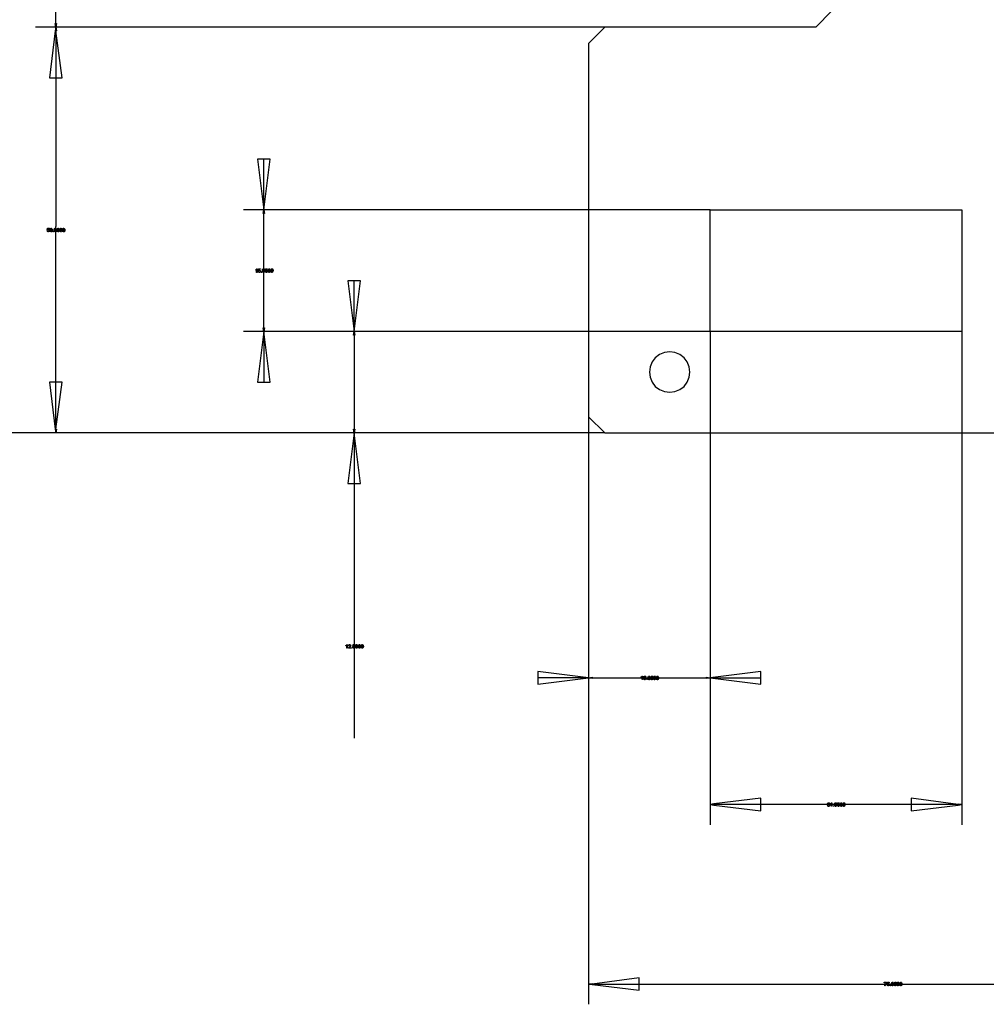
# Model space of a CAD drawing. Extents: x -1077 to 53, y -1488 to -1083.
# Tile 7 of 45: x -1004 to -957, y -1327 to -1278. Entities that reach past the tile are written whole.
import ezdxf

# ---------------------------------------------------------------- set-up
doc = ezdxf.new("R2010")
doc.units = 0
doc.layers.add('Layer0', color=7, linetype='Continuous', true_color=0xffffff)
doc.layers.add('MTEXT', color=7, linetype='Continuous', true_color=0xffffff)

msp = doc.modelspace()

# ---------------------------------------------------------------- linework, layer by layer
at = {"layer": 'Layer0'}
for p, q in [((-1002.685, -1278.467), (-1002.685, -1274.827)), ((-964.427, -1277.847), (-965.227, -1278.647)), ((-1002.715, -1278.467), (-1002.685, -1278.467)), ((-1002.685, -1278.647), (-1002.715, -1278.467)), ((-1002.685, -1278.647), (-1002.685, -1278.467)), ((-1002.655, -1278.467), (-1002.685, -1278.647)), ((-1002.685, -1278.467), (-1002.655, -1278.467)), ((-1002.865, -1278.647), (-1003.685, -1278.647)), ((-1002.715, -1278.827), (-1002.995, -1281.147)), ((-1002.685, -1278.647), (-1002.865, -1278.647)), ((-1002.685, -1278.647), (-1002.715, -1278.827)), ((-1002.685, -1278.827), (-1002.715, -1278.827)), ((-1002.685, -1278.827), (-1002.685, -1278.647)), ((-1002.685, -1278.647), (-1002.655, -1278.827)), ((-975.69, -1278.647), (-1002.685, -1278.647)), ((-1002.685, -1278.827), (-1002.685, -1281.147)), ((-1002.375, -1281.147), (-1002.685, -1278.827)), ((-1002.655, -1278.827), (-1002.685, -1278.827)), ((-975.627, -1278.647), (-976.427, -1279.447)), ((-975.627, -1278.647), (-975.69, -1278.647)), ((-965.227, -1278.647), (-975.627, -1278.647)), ((-976.427, -1279.447), (-976.427, -1287.647)), ((-1002.995, -1281.147), (-1002.685, -1281.147)), ((-1002.685, -1281.147), (-1002.375, -1281.147)), ((-1002.685, -1281.147), (-1002.685, -1288.467)), ((-992.427, -1285.147), (-992.737, -1285.147)), ((-992.737, -1285.147), (-992.427, -1287.647)), ((-992.427, -1287.647), (-992.117, -1285.147)), ((-992.427, -1287.647), (-992.427, -1285.147)), ((-992.117, -1285.147), (-992.427, -1285.147)), ((-992.607, -1287.647), (-993.427, -1287.647)), ((-992.427, -1287.647), (-992.607, -1287.647)), ((-992.457, -1287.827), (-992.427, -1287.647)), ((-992.427, -1287.827), (-992.427, -1287.647)), ((-992.427, -1287.647), (-992.397, -1287.827)), ((-976.427, -1287.647), (-992.427, -1287.647)), ((-970.49, -1287.647), (-976.427, -1287.647)), ((-976.427, -1287.647), (-976.427, -1293.647)), ((-970.427, -1287.647), (-970.49, -1287.647)), ((-970.427, -1293.647), (-970.427, -1287.647)), ((-970.427, -1287.647), (-958.027, -1287.647)), ((-958.027, -1287.647), (-958.027, -1293.647)), ((-992.427, -1287.827), (-992.457, -1287.827)), ((-992.427, -1290.467), (-992.427, -1287.827)), ((-992.397, -1287.827), (-992.427, -1287.827)), ((-1002.685, -1288.827), (-1002.685, -1288.467)), ((-1002.685, -1296.147), (-1002.685, -1288.827)), ((-992.427, -1290.827), (-992.427, -1290.467)), ((-992.427, -1293.467), (-992.427, -1290.827)), ((-987.98, -1291.147), (-988.29, -1291.147)), ((-988.29, -1291.147), (-987.98, -1293.647)), ((-987.98, -1293.647), (-987.98, -1291.147)), ((-987.98, -1293.647), (-987.67, -1291.147)), ((-987.67, -1291.147), (-987.98, -1291.147)), ((-992.457, -1293.467), (-992.427, -1293.467)), ((-992.427, -1293.647), (-992.457, -1293.467)), ((-992.427, -1293.647), (-992.427, -1293.467)), ((-992.397, -1293.467), (-992.427, -1293.647)), ((-992.427, -1293.467), (-992.397, -1293.467)), ((-992.607, -1293.647), (-993.427, -1293.647)), ((-992.427, -1293.647), (-992.737, -1296.147)), ((-992.427, -1293.647), (-992.607, -1293.647)), ((-992.427, -1293.647), (-992.427, -1296.147)), ((-992.117, -1296.147), (-992.427, -1293.647)), ((-988.98, -1293.647), (-992.427, -1293.647)), ((-988.16, -1293.647), (-988.98, -1293.647)), ((-987.98, -1293.647), (-988.16, -1293.647)), ((-988.01, -1293.827), (-987.98, -1293.647)), ((-987.98, -1293.827), (-988.01, -1293.827)), ((-987.98, -1293.647), (-987.98, -1293.827)), ((-987.98, -1293.647), (-987.95, -1293.827)), ((-976.427, -1293.647), (-987.98, -1293.647)), ((-987.98, -1293.827), (-987.98, -1298.467)), ((-987.95, -1293.827), (-987.98, -1293.827)), ((-970.49, -1293.647), (-976.427, -1293.647)), ((-976.427, -1293.647), (-976.427, -1297.847)), ((-970.427, -1293.647), (-970.49, -1293.647)), ((-970.427, -1293.647), (-970.427, -1293.71)), ((-958.027, -1293.647), (-970.427, -1293.647)), ((-970.427, -1293.71), (-970.427, -1298.647)), ((-958.027, -1293.647), (-958.027, -1293.71)), ((-958.027, -1293.71), (-958.027, -1298.647)), ((-973.135, -1294.94), (-973.293, -1295.147)), ((-972.927, -1294.781), (-973.135, -1294.94)), ((-972.686, -1294.681), (-972.927, -1294.781)), ((-972.427, -1294.647), (-972.686, -1294.681)), ((-972.169, -1294.681), (-972.427, -1294.647)), ((-971.927, -1294.781), (-972.169, -1294.681)), ((-971.72, -1294.94), (-971.927, -1294.781)), ((-971.561, -1295.147), (-971.72, -1294.94)), ((-973.393, -1295.388), (-973.427, -1295.647)), ((-973.293, -1295.147), (-973.393, -1295.388)), ((-971.462, -1295.388), (-971.561, -1295.147)), ((-971.427, -1295.647), (-971.462, -1295.388)), ((-973.427, -1295.647), (-973.393, -1295.906)), ((-973.393, -1295.906), (-973.293, -1296.147)), ((-971.561, -1296.147), (-971.462, -1295.906)), ((-971.462, -1295.906), (-971.427, -1295.647)), ((-1002.995, -1296.147), (-1002.715, -1298.467)), ((-1002.685, -1296.147), (-1002.995, -1296.147)), ((-1002.685, -1298.467), (-1002.375, -1296.147)), ((-1002.685, -1298.467), (-1002.685, -1296.147)), ((-1002.375, -1296.147), (-1002.685, -1296.147)), ((-992.737, -1296.147), (-992.427, -1296.147)), ((-992.427, -1296.147), (-992.117, -1296.147)), ((-973.293, -1296.147), (-973.135, -1296.354)), ((-973.135, -1296.354), (-972.927, -1296.513)), ((-971.927, -1296.513), (-971.72, -1296.354)), ((-971.72, -1296.354), (-971.561, -1296.147)), ((-972.927, -1296.513), (-972.686, -1296.613)), ((-972.686, -1296.613), (-972.427, -1296.647)), ((-972.427, -1296.647), (-972.169, -1296.613)), ((-972.169, -1296.613), (-971.927, -1296.513)), ((-976.427, -1297.847), (-976.427, -1297.91)), ((-976.427, -1297.847), (-975.627, -1298.647)), ((-976.427, -1297.91), (-976.427, -1298.647)), ((-1003.685, -1298.647), (-1008.427, -1298.647)), ((-1002.865, -1298.647), (-1003.685, -1298.647)), ((-1002.685, -1298.647), (-1002.865, -1298.647)), ((-1002.715, -1298.467), (-1002.685, -1298.467)), ((-1002.715, -1298.467), (-1002.685, -1298.647)), ((-1002.685, -1298.647), (-1002.685, -1298.467)), ((-1002.655, -1298.467), (-1002.685, -1298.647)), ((-1002.685, -1298.467), (-1002.655, -1298.467)), ((-988.98, -1298.647), (-1002.685, -1298.647)), ((-988.16, -1298.647), (-988.98, -1298.647)), ((-987.98, -1298.647), (-988.29, -1301.147)), ((-987.98, -1298.647), (-988.16, -1298.647)), ((-988.01, -1298.467), (-987.98, -1298.467)), ((-987.98, -1298.647), (-988.01, -1298.467)), ((-987.98, -1298.467), (-987.98, -1298.647)), ((-987.95, -1298.467), (-987.98, -1298.647)), ((-987.98, -1298.467), (-987.95, -1298.467)), ((-987.98, -1298.647), (-987.98, -1301.147)), ((-987.67, -1301.147), (-987.98, -1298.647)), ((-976.427, -1298.647), (-987.98, -1298.647)), ((-975.69, -1298.647), (-976.427, -1298.647)), ((-976.427, -1298.647), (-976.427, -1310.724)), ((-975.627, -1298.647), (-975.69, -1298.647)), ((-975.627, -1298.647), (-970.427, -1298.647)), ((-970.427, -1298.647), (-970.427, -1310.724)), ((-970.427, -1298.647), (-958.027, -1298.647)), ((-958.027, -1298.647), (-958.027, -1316.967)), ((-958.027, -1298.647), (-946.427, -1298.647)), ((-988.29, -1301.147), (-987.98, -1301.147)), ((-987.98, -1301.147), (-987.67, -1301.147)), ((-987.98, -1301.147), (-987.98, -1313.699)), ((-976.427, -1310.724), (-978.927, -1310.414)), ((-978.927, -1310.414), (-978.927, -1310.724)), ((-967.927, -1310.414), (-970.427, -1310.724)), ((-967.927, -1310.724), (-967.927, -1310.414)), ((-976.427, -1310.724), (-978.927, -1310.724)), ((-978.927, -1310.724), (-978.927, -1311.034)), ((-978.927, -1311.034), (-976.427, -1310.724)), ((-976.427, -1310.724), (-976.247, -1310.694)), ((-976.427, -1310.724), (-976.247, -1310.724)), ((-976.247, -1310.754), (-976.427, -1310.724)), ((-976.427, -1310.724), (-976.427, -1310.904)), ((-976.427, -1310.904), (-976.427, -1311.724)), ((-976.247, -1310.694), (-976.247, -1310.724)), ((-976.247, -1310.724), (-976.247, -1310.754)), ((-976.247, -1310.724), (-974.036, -1310.724)), ((-974.036, -1310.724), (-972.819, -1310.724)), ((-972.819, -1310.724), (-970.607, -1310.724)), ((-970.607, -1310.694), (-970.427, -1310.724)), ((-970.607, -1310.724), (-970.607, -1310.694)), ((-970.607, -1310.754), (-970.607, -1310.724)), ((-970.607, -1310.724), (-970.427, -1310.724)), ((-970.427, -1310.724), (-970.607, -1310.754)), ((-970.427, -1310.724), (-967.927, -1311.034)), ((-970.427, -1310.724), (-967.927, -1310.724)), ((-970.427, -1310.724), (-970.427, -1310.904)), ((-970.427, -1310.904), (-970.427, -1311.724)), ((-967.927, -1311.034), (-967.927, -1310.724)), ((-976.427, -1311.724), (-976.427, -1325.815)), ((-970.427, -1311.724), (-970.427, -1316.967)), ((-967.927, -1316.657), (-970.247, -1316.937)), ((-967.927, -1316.967), (-967.927, -1316.657)), ((-958.207, -1316.967), (-960.527, -1316.657)), ((-960.527, -1316.657), (-960.527, -1316.967)), ((-970.247, -1316.937), (-970.427, -1316.967)), ((-970.427, -1316.967), (-970.247, -1316.997)), ((-970.247, -1316.967), (-970.427, -1316.967)), ((-970.427, -1316.967), (-970.427, -1317.147)), ((-970.427, -1317.147), (-970.427, -1317.967)), ((-970.247, -1316.937), (-970.247, -1316.967)), ((-967.927, -1316.967), (-970.247, -1316.967)), ((-970.247, -1316.967), (-970.247, -1316.997)), ((-970.247, -1316.997), (-967.927, -1317.277)), ((-967.927, -1317.277), (-967.927, -1316.967)), ((-964.849, -1316.967), (-967.927, -1316.967)), ((-963.606, -1316.967), (-964.849, -1316.967)), ((-960.527, -1316.967), (-963.606, -1316.967)), ((-958.207, -1316.967), (-960.527, -1316.967)), ((-960.527, -1316.967), (-960.527, -1317.277)), ((-960.527, -1317.277), (-958.207, -1316.997)), ((-958.207, -1316.937), (-958.027, -1316.967)), ((-958.207, -1316.967), (-958.207, -1316.937)), ((-958.027, -1316.967), (-958.207, -1316.967)), ((-958.207, -1316.997), (-958.207, -1316.967)), ((-958.207, -1316.997), (-958.027, -1316.967)), ((-958.027, -1316.967), (-958.027, -1317.147)), ((-958.027, -1317.147), (-958.027, -1317.967)), ((-973.927, -1325.505), (-976.247, -1325.815)), ((-973.927, -1325.815), (-973.927, -1325.505)), ((-976.427, -1325.815), (-976.247, -1325.785)), ((-976.427, -1325.815), (-976.247, -1325.845)), ((-976.247, -1325.815), (-976.427, -1325.815)), ((-976.427, -1325.815), (-976.427, -1325.995)), ((-976.427, -1325.995), (-976.427, -1326.815)), ((-976.247, -1325.785), (-976.247, -1325.815)), ((-976.247, -1325.815), (-973.927, -1325.815)), ((-976.247, -1325.815), (-976.247, -1325.845)), ((-976.247, -1325.845), (-973.927, -1326.125)), ((-973.927, -1326.125), (-973.927, -1325.815)), ((-973.927, -1325.815), (-962.049, -1325.815)), ((-962.049, -1325.815), (-960.806, -1325.815)), ((-960.806, -1325.815), (-948.927, -1325.815))]:
    msp.add_line(p, q, dxfattribs=at)
at = {"layer": 'MTEXT'}
for p, q in [((-1003.107, -1288.651), (-1003.089, -1288.56)), ((-1003.086, -1288.654), (-1003.107, -1288.651)), ((-1003.089, -1288.56), (-1003.001, -1288.56)), ((-1003.073, -1288.641), (-1003.086, -1288.654)), ((-1003.072, -1288.581), (-1003.082, -1288.628)), ((-1003.082, -1288.628), (-1003.048, -1288.617)), ((-1003.054, -1288.636), (-1003.073, -1288.641)), ((-1003.001, -1288.581), (-1003.072, -1288.581)), ((-1003.027, -1288.647), (-1003.054, -1288.636)), ((-1003.048, -1288.617), (-1003.009, -1288.633)), ((-1003.016, -1288.677), (-1003.027, -1288.647)), ((-1003.027, -1288.708), (-1003.016, -1288.677)), ((-1003.009, -1288.633), (-1002.993, -1288.675)), ((-1002.993, -1288.675), (-1003.007, -1288.716)), ((-1003.001, -1288.56), (-1003.001, -1288.581)), ((-1002.973, -1288.647), (-1002.966, -1288.597)), ((-1002.955, -1288.719), (-1002.973, -1288.647)), ((-1002.966, -1288.597), (-1002.947, -1288.567)), ((-1002.939, -1288.588), (-1002.951, -1288.647)), ((-1002.951, -1288.647), (-1002.94, -1288.705)), ((-1002.947, -1288.567), (-1002.915, -1288.557)), ((-1002.915, -1288.575), (-1002.939, -1288.588)), ((-1002.915, -1288.557), (-1002.89, -1288.563)), ((-1002.89, -1288.589), (-1002.915, -1288.575)), ((-1002.89, -1288.563), (-1002.872, -1288.579)), ((-1002.88, -1288.647), (-1002.89, -1288.589)), ((-1002.89, -1288.705), (-1002.88, -1288.647)), ((-1002.872, -1288.579), (-1002.861, -1288.606)), ((-1002.857, -1288.647), (-1002.864, -1288.698)), ((-1002.861, -1288.606), (-1002.857, -1288.647)), ((-1002.767, -1288.647), (-1002.76, -1288.597)), ((-1002.749, -1288.719), (-1002.767, -1288.647)), ((-1002.76, -1288.597), (-1002.741, -1288.567)), ((-1002.733, -1288.588), (-1002.744, -1288.647)), ((-1002.744, -1288.647), (-1002.734, -1288.705)), ((-1002.741, -1288.567), (-1002.709, -1288.557)), ((-1002.709, -1288.575), (-1002.733, -1288.588)), ((-1002.709, -1288.557), (-1002.684, -1288.563)), ((-1002.684, -1288.589), (-1002.709, -1288.575)), ((-1002.684, -1288.563), (-1002.666, -1288.579)), ((-1002.674, -1288.647), (-1002.684, -1288.589)), ((-1002.684, -1288.705), (-1002.674, -1288.647)), ((-1002.666, -1288.579), (-1002.655, -1288.606)), ((-1002.651, -1288.647), (-1002.658, -1288.698)), ((-1002.655, -1288.606), (-1002.651, -1288.647)), ((-1002.629, -1288.647), (-1002.623, -1288.597)), ((-1002.612, -1288.719), (-1002.629, -1288.647)), ((-1002.623, -1288.597), (-1002.604, -1288.567)), ((-1002.596, -1288.588), (-1002.607, -1288.647)), ((-1002.607, -1288.647), (-1002.597, -1288.705)), ((-1002.604, -1288.567), (-1002.571, -1288.557)), ((-1002.572, -1288.575), (-1002.596, -1288.588)), ((-1002.546, -1288.589), (-1002.572, -1288.575)), ((-1002.571, -1288.557), (-1002.546, -1288.563)), ((-1002.546, -1288.563), (-1002.529, -1288.579)), ((-1002.536, -1288.647), (-1002.546, -1288.589)), ((-1002.546, -1288.705), (-1002.536, -1288.647)), ((-1002.529, -1288.579), (-1002.518, -1288.606)), ((-1002.514, -1288.647), (-1002.52, -1288.698)), ((-1002.518, -1288.606), (-1002.514, -1288.647)), ((-1002.492, -1288.647), (-1002.485, -1288.597)), ((-1002.474, -1288.719), (-1002.492, -1288.647)), ((-1002.485, -1288.597), (-1002.466, -1288.567)), ((-1002.458, -1288.588), (-1002.469, -1288.647)), ((-1002.469, -1288.647), (-1002.459, -1288.705)), ((-1002.466, -1288.567), (-1002.434, -1288.557)), ((-1002.434, -1288.575), (-1002.458, -1288.588)), ((-1002.434, -1288.557), (-1002.409, -1288.563)), ((-1002.409, -1288.589), (-1002.434, -1288.575)), ((-1002.409, -1288.563), (-1002.391, -1288.579)), ((-1002.399, -1288.647), (-1002.409, -1288.589)), ((-1002.409, -1288.705), (-1002.399, -1288.647)), ((-1002.391, -1288.579), (-1002.38, -1288.606)), ((-1002.376, -1288.647), (-1002.383, -1288.698)), ((-1002.38, -1288.606), (-1002.376, -1288.647)), ((-1002.354, -1288.647), (-1002.348, -1288.597)), ((-1002.337, -1288.719), (-1002.354, -1288.647)), ((-1002.348, -1288.597), (-1002.329, -1288.567)), ((-1002.321, -1288.588), (-1002.332, -1288.647)), ((-1002.332, -1288.647), (-1002.322, -1288.705)), ((-1002.329, -1288.567), (-1002.296, -1288.557)), ((-1002.297, -1288.575), (-1002.321, -1288.588)), ((-1002.271, -1288.589), (-1002.297, -1288.575)), ((-1002.296, -1288.557), (-1002.271, -1288.563)), ((-1002.271, -1288.563), (-1002.254, -1288.579)), ((-1002.261, -1288.647), (-1002.271, -1288.589)), ((-1002.271, -1288.705), (-1002.261, -1288.647)), ((-1002.254, -1288.579), (-1002.243, -1288.606)), ((-1002.239, -1288.647), (-1002.245, -1288.698)), ((-1002.243, -1288.606), (-1002.239, -1288.647)), ((-1003.11, -1288.688), (-1003.088, -1288.686)), ((-1003.093, -1288.724), (-1003.11, -1288.688)), ((-1003.054, -1288.738), (-1003.093, -1288.724)), ((-1003.088, -1288.686), (-1003.076, -1288.711)), ((-1003.076, -1288.711), (-1003.054, -1288.72)), ((-1003.054, -1288.72), (-1003.027, -1288.708)), ((-1003.007, -1288.716), (-1003.054, -1288.738)), ((-1002.915, -1288.738), (-1002.955, -1288.719)), ((-1002.94, -1288.705), (-1002.915, -1288.72)), ((-1002.915, -1288.72), (-1002.89, -1288.705)), ((-1002.883, -1288.727), (-1002.915, -1288.738)), ((-1002.864, -1288.698), (-1002.883, -1288.727)), ((-1002.823, -1288.735), (-1002.823, -1288.71)), ((-1002.823, -1288.71), (-1002.798, -1288.71)), ((-1002.798, -1288.735), (-1002.823, -1288.735)), ((-1002.798, -1288.71), (-1002.798, -1288.735)), ((-1002.709, -1288.738), (-1002.749, -1288.719)), ((-1002.734, -1288.705), (-1002.709, -1288.72)), ((-1002.709, -1288.72), (-1002.684, -1288.705)), ((-1002.677, -1288.727), (-1002.709, -1288.738)), ((-1002.658, -1288.698), (-1002.677, -1288.727)), ((-1002.571, -1288.738), (-1002.612, -1288.719)), ((-1002.597, -1288.705), (-1002.571, -1288.72)), ((-1002.571, -1288.72), (-1002.546, -1288.705)), ((-1002.539, -1288.727), (-1002.571, -1288.738)), ((-1002.52, -1288.698), (-1002.539, -1288.727)), ((-1002.434, -1288.738), (-1002.474, -1288.719)), ((-1002.459, -1288.705), (-1002.434, -1288.72)), ((-1002.434, -1288.72), (-1002.409, -1288.705)), ((-1002.402, -1288.727), (-1002.434, -1288.738)), ((-1002.383, -1288.698), (-1002.402, -1288.727)), ((-1002.296, -1288.738), (-1002.337, -1288.719)), ((-1002.322, -1288.705), (-1002.296, -1288.72)), ((-1002.296, -1288.72), (-1002.271, -1288.705)), ((-1002.264, -1288.727), (-1002.296, -1288.738)), ((-1002.245, -1288.698), (-1002.264, -1288.727)), ((-992.828, -1290.601), (-992.796, -1290.581)), ((-992.828, -1290.622), (-992.828, -1290.601)), ((-992.805, -1290.611), (-992.828, -1290.622)), ((-992.785, -1290.596), (-992.805, -1290.611)), ((-992.796, -1290.581), (-992.777, -1290.557)), ((-992.785, -1290.735), (-992.785, -1290.596)), ((-992.777, -1290.557), (-992.763, -1290.557)), ((-992.763, -1290.557), (-992.763, -1290.735)), ((-992.703, -1290.651), (-992.686, -1290.56)), ((-992.686, -1290.56), (-992.598, -1290.56)), ((-992.669, -1290.581), (-992.678, -1290.628)), ((-992.678, -1290.628), (-992.645, -1290.617)), ((-992.598, -1290.581), (-992.669, -1290.581)), ((-992.645, -1290.617), (-992.606, -1290.633)), ((-992.598, -1290.56), (-992.598, -1290.581)), ((-992.501, -1290.647), (-992.495, -1290.597)), ((-992.495, -1290.597), (-992.475, -1290.567)), ((-992.467, -1290.588), (-992.479, -1290.647)), ((-992.475, -1290.567), (-992.443, -1290.557)), ((-992.444, -1290.575), (-992.467, -1290.588)), ((-992.418, -1290.589), (-992.444, -1290.575)), ((-992.443, -1290.557), (-992.418, -1290.563)), ((-992.418, -1290.563), (-992.401, -1290.579)), ((-992.408, -1290.647), (-992.418, -1290.589)), ((-992.401, -1290.579), (-992.39, -1290.606)), ((-992.39, -1290.606), (-992.386, -1290.647)), ((-992.363, -1290.647), (-992.357, -1290.597)), ((-992.357, -1290.597), (-992.338, -1290.567)), ((-992.33, -1290.588), (-992.341, -1290.647)), ((-992.338, -1290.567), (-992.306, -1290.557)), ((-992.306, -1290.575), (-992.33, -1290.588)), ((-992.306, -1290.557), (-992.281, -1290.563)), ((-992.281, -1290.589), (-992.306, -1290.575)), ((-992.281, -1290.563), (-992.263, -1290.579)), ((-992.27, -1290.647), (-992.281, -1290.589)), ((-992.263, -1290.579), (-992.252, -1290.606)), ((-992.252, -1290.606), (-992.248, -1290.647)), ((-992.226, -1290.647), (-992.22, -1290.597)), ((-992.22, -1290.597), (-992.2, -1290.567)), ((-992.192, -1290.588), (-992.204, -1290.647)), ((-992.2, -1290.567), (-992.168, -1290.557)), ((-992.169, -1290.575), (-992.192, -1290.588)), ((-992.143, -1290.589), (-992.169, -1290.575)), ((-992.168, -1290.557), (-992.143, -1290.563)), ((-992.143, -1290.563), (-992.126, -1290.579)), ((-992.133, -1290.647), (-992.143, -1290.589)), ((-992.126, -1290.579), (-992.115, -1290.606)), ((-992.115, -1290.606), (-992.111, -1290.647)), ((-992.088, -1290.647), (-992.082, -1290.597)), ((-992.082, -1290.597), (-992.063, -1290.567)), ((-992.055, -1290.588), (-992.066, -1290.647)), ((-992.063, -1290.567), (-992.031, -1290.557)), ((-992.031, -1290.575), (-992.055, -1290.588)), ((-992.031, -1290.557), (-992.006, -1290.563)), ((-992.006, -1290.589), (-992.031, -1290.575)), ((-992.006, -1290.563), (-991.988, -1290.579)), ((-991.995, -1290.647), (-992.006, -1290.589)), ((-991.988, -1290.579), (-991.977, -1290.606)), ((-991.977, -1290.606), (-991.973, -1290.647)), ((-992.763, -1290.735), (-992.785, -1290.735)), ((-992.707, -1290.688), (-992.684, -1290.686)), ((-992.69, -1290.724), (-992.707, -1290.688)), ((-992.683, -1290.654), (-992.703, -1290.651)), ((-992.65, -1290.738), (-992.69, -1290.724)), ((-992.684, -1290.686), (-992.673, -1290.711)), ((-992.67, -1290.641), (-992.683, -1290.654)), ((-992.673, -1290.711), (-992.65, -1290.72)), ((-992.651, -1290.636), (-992.67, -1290.641)), ((-992.623, -1290.647), (-992.651, -1290.636)), ((-992.65, -1290.72), (-992.624, -1290.708)), ((-992.604, -1290.716), (-992.65, -1290.738)), ((-992.624, -1290.708), (-992.613, -1290.677)), ((-992.613, -1290.677), (-992.623, -1290.647)), ((-992.606, -1290.633), (-992.59, -1290.675)), ((-992.59, -1290.675), (-992.604, -1290.716)), ((-992.557, -1290.735), (-992.557, -1290.71)), ((-992.557, -1290.71), (-992.533, -1290.71)), ((-992.533, -1290.735), (-992.557, -1290.735)), ((-992.533, -1290.71), (-992.533, -1290.735)), ((-992.483, -1290.719), (-992.501, -1290.647)), ((-992.443, -1290.738), (-992.483, -1290.719)), ((-992.479, -1290.647), (-992.468, -1290.705)), ((-992.468, -1290.705), (-992.443, -1290.72)), ((-992.443, -1290.72), (-992.418, -1290.705)), ((-992.411, -1290.727), (-992.443, -1290.738)), ((-992.418, -1290.705), (-992.408, -1290.647)), ((-992.392, -1290.698), (-992.411, -1290.727)), ((-992.386, -1290.647), (-992.392, -1290.698)), ((-992.346, -1290.719), (-992.363, -1290.647)), ((-992.306, -1290.738), (-992.346, -1290.719)), ((-992.341, -1290.647), (-992.331, -1290.705)), ((-992.331, -1290.705), (-992.306, -1290.72)), ((-992.306, -1290.72), (-992.281, -1290.705)), ((-992.274, -1290.727), (-992.306, -1290.738)), ((-992.281, -1290.705), (-992.27, -1290.647)), ((-992.254, -1290.698), (-992.274, -1290.727)), ((-992.248, -1290.647), (-992.254, -1290.698)), ((-992.208, -1290.719), (-992.226, -1290.647)), ((-992.168, -1290.738), (-992.208, -1290.719)), ((-992.204, -1290.647), (-992.193, -1290.705)), ((-992.193, -1290.705), (-992.168, -1290.72)), ((-992.168, -1290.72), (-992.143, -1290.705)), ((-992.136, -1290.727), (-992.168, -1290.738)), ((-992.143, -1290.705), (-992.133, -1290.647)), ((-992.117, -1290.698), (-992.136, -1290.727)), ((-992.111, -1290.647), (-992.117, -1290.698)), ((-992.071, -1290.719), (-992.088, -1290.647)), ((-992.031, -1290.738), (-992.071, -1290.719)), ((-992.066, -1290.647), (-992.056, -1290.705)), ((-992.056, -1290.705), (-992.031, -1290.72)), ((-992.031, -1290.72), (-992.006, -1290.705)), ((-991.999, -1290.727), (-992.031, -1290.738)), ((-992.006, -1290.705), (-991.995, -1290.647)), ((-991.979, -1290.698), (-991.999, -1290.727)), ((-991.973, -1290.647), (-991.979, -1290.698)), ((-988.38, -1309.128), (-988.349, -1309.107)), ((-988.38, -1309.149), (-988.38, -1309.128)), ((-988.358, -1309.137), (-988.38, -1309.149)), ((-988.337, -1309.122), (-988.358, -1309.137)), ((-988.349, -1309.107), (-988.329, -1309.083)), ((-988.337, -1309.261), (-988.337, -1309.122)), ((-988.315, -1309.261), (-988.337, -1309.261)), ((-988.329, -1309.083), (-988.315, -1309.083)), ((-988.315, -1309.083), (-988.315, -1309.261)), ((-988.262, -1309.261), (-988.26, -1309.246)), ((-988.145, -1309.261), (-988.262, -1309.261)), ((-988.26, -1309.246), (-988.246, -1309.222)), ((-988.258, -1309.134), (-988.241, -1309.096)), ((-988.236, -1309.137), (-988.258, -1309.134)), ((-988.246, -1309.222), (-988.217, -1309.196)), ((-988.241, -1309.096), (-988.201, -1309.083)), ((-988.226, -1309.111), (-988.236, -1309.137)), ((-988.223, -1309.228), (-988.232, -1309.24)), ((-988.232, -1309.24), (-988.145, -1309.24)), ((-988.201, -1309.101), (-988.226, -1309.111)), ((-988.198, -1309.206), (-988.223, -1309.228)), ((-988.217, -1309.196), (-988.178, -1309.158)), ((-988.201, -1309.083), (-988.16, -1309.097)), ((-988.177, -1309.11), (-988.201, -1309.101)), ((-988.164, -1309.175), (-988.198, -1309.206)), ((-988.178, -1309.158), (-988.168, -1309.132)), ((-988.168, -1309.132), (-988.177, -1309.11)), ((-988.15, -1309.153), (-988.164, -1309.175)), ((-988.16, -1309.097), (-988.146, -1309.132)), ((-988.146, -1309.132), (-988.15, -1309.153)), ((-988.145, -1309.24), (-988.145, -1309.261)), ((-988.11, -1309.261), (-988.11, -1309.236)), ((-988.11, -1309.236), (-988.085, -1309.236)), ((-988.085, -1309.261), (-988.11, -1309.261)), ((-988.085, -1309.236), (-988.085, -1309.261)), ((-988.053, -1309.215), (-988.031, -1309.213)), ((-988.036, -1309.25), (-988.053, -1309.215)), ((-988.05, -1309.177), (-988.032, -1309.086)), ((-988.029, -1309.18), (-988.05, -1309.177)), ((-987.997, -1309.264), (-988.036, -1309.25)), ((-988.032, -1309.086), (-987.944, -1309.086)), ((-988.031, -1309.213), (-988.019, -1309.238)), ((-988.016, -1309.168), (-988.029, -1309.18)), ((-988.015, -1309.107), (-988.025, -1309.155)), ((-988.025, -1309.155), (-987.991, -1309.144)), ((-988.019, -1309.238), (-987.997, -1309.246)), ((-987.997, -1309.163), (-988.016, -1309.168)), ((-987.944, -1309.107), (-988.015, -1309.107)), ((-987.97, -1309.174), (-987.997, -1309.163)), ((-987.997, -1309.246), (-987.97, -1309.234)), ((-987.95, -1309.242), (-987.997, -1309.264)), ((-987.991, -1309.144), (-987.952, -1309.16)), ((-987.959, -1309.203), (-987.97, -1309.174)), ((-987.97, -1309.234), (-987.959, -1309.203)), ((-987.952, -1309.16), (-987.936, -1309.201)), ((-987.936, -1309.201), (-987.95, -1309.242)), ((-987.944, -1309.086), (-987.944, -1309.107)), ((-987.916, -1309.174), (-987.909, -1309.123)), ((-987.898, -1309.246), (-987.916, -1309.174)), ((-987.909, -1309.123), (-987.89, -1309.094)), ((-987.858, -1309.264), (-987.898, -1309.246)), ((-987.882, -1309.114), (-987.894, -1309.174)), ((-987.894, -1309.174), (-987.883, -1309.232)), ((-987.89, -1309.094), (-987.858, -1309.083)), ((-987.883, -1309.232), (-987.858, -1309.246)), ((-987.858, -1309.101), (-987.882, -1309.114)), ((-987.858, -1309.083), (-987.833, -1309.089)), ((-987.833, -1309.116), (-987.858, -1309.101)), ((-987.858, -1309.246), (-987.833, -1309.232)), ((-987.826, -1309.254), (-987.858, -1309.264)), ((-987.833, -1309.089), (-987.815, -1309.106)), ((-987.823, -1309.174), (-987.833, -1309.116)), ((-987.833, -1309.232), (-987.823, -1309.174)), ((-987.807, -1309.224), (-987.826, -1309.254)), ((-987.815, -1309.106), (-987.804, -1309.132)), ((-987.8, -1309.174), (-987.807, -1309.224)), ((-987.804, -1309.132), (-987.8, -1309.174)), ((-987.778, -1309.174), (-987.772, -1309.123)), ((-987.761, -1309.246), (-987.778, -1309.174)), ((-987.772, -1309.123), (-987.753, -1309.094)), ((-987.721, -1309.264), (-987.761, -1309.246)), ((-987.745, -1309.114), (-987.756, -1309.174)), ((-987.756, -1309.174), (-987.746, -1309.232)), ((-987.753, -1309.094), (-987.721, -1309.083)), ((-987.746, -1309.232), (-987.721, -1309.246)), ((-987.721, -1309.101), (-987.745, -1309.114)), ((-987.721, -1309.083), (-987.696, -1309.089)), ((-987.696, -1309.116), (-987.721, -1309.101)), ((-987.721, -1309.246), (-987.696, -1309.232)), ((-987.689, -1309.254), (-987.721, -1309.264)), ((-987.696, -1309.089), (-987.678, -1309.106)), ((-987.685, -1309.174), (-987.696, -1309.116)), ((-987.696, -1309.232), (-987.685, -1309.174)), ((-987.669, -1309.224), (-987.689, -1309.254)), ((-987.678, -1309.106), (-987.667, -1309.132)), ((-987.663, -1309.174), (-987.669, -1309.224)), ((-987.667, -1309.132), (-987.663, -1309.174)), ((-987.641, -1309.174), (-987.634, -1309.123)), ((-987.623, -1309.246), (-987.641, -1309.174)), ((-987.634, -1309.123), (-987.615, -1309.094)), ((-987.583, -1309.264), (-987.623, -1309.246)), ((-987.607, -1309.114), (-987.619, -1309.174)), ((-987.619, -1309.174), (-987.608, -1309.232)), ((-987.615, -1309.094), (-987.583, -1309.083)), ((-987.608, -1309.232), (-987.583, -1309.246)), ((-987.583, -1309.101), (-987.607, -1309.114)), ((-987.583, -1309.083), (-987.558, -1309.089)), ((-987.558, -1309.116), (-987.583, -1309.101)), ((-987.583, -1309.246), (-987.558, -1309.232)), ((-987.551, -1309.254), (-987.583, -1309.264)), ((-987.558, -1309.089), (-987.54, -1309.106)), ((-987.548, -1309.174), (-987.558, -1309.116)), ((-987.558, -1309.232), (-987.548, -1309.174)), ((-987.532, -1309.224), (-987.551, -1309.254)), ((-987.54, -1309.106), (-987.529, -1309.132)), ((-987.525, -1309.174), (-987.532, -1309.224)), ((-987.529, -1309.132), (-987.525, -1309.174)), ((-973.828, -1310.678), (-973.796, -1310.657)), ((-973.828, -1310.699), (-973.828, -1310.678)), ((-973.805, -1310.687), (-973.828, -1310.699)), ((-973.785, -1310.672), (-973.805, -1310.687)), ((-973.796, -1310.657), (-973.777, -1310.633)), ((-973.785, -1310.811), (-973.785, -1310.672)), ((-973.763, -1310.811), (-973.785, -1310.811)), ((-973.777, -1310.633), (-973.763, -1310.633)), ((-973.763, -1310.633), (-973.763, -1310.811)), ((-973.707, -1310.765), (-973.684, -1310.763)), ((-973.69, -1310.8), (-973.707, -1310.765)), ((-973.703, -1310.727), (-973.686, -1310.636)), ((-973.683, -1310.73), (-973.703, -1310.727)), ((-973.65, -1310.814), (-973.69, -1310.8)), ((-973.686, -1310.636), (-973.598, -1310.636)), ((-973.684, -1310.763), (-973.673, -1310.788)), ((-973.67, -1310.717), (-973.683, -1310.73)), ((-973.669, -1310.657), (-973.678, -1310.705)), ((-973.678, -1310.705), (-973.645, -1310.694)), ((-973.673, -1310.788), (-973.65, -1310.796)), ((-973.651, -1310.713), (-973.67, -1310.717)), ((-973.598, -1310.657), (-973.669, -1310.657)), ((-973.623, -1310.723), (-973.651, -1310.713)), ((-973.65, -1310.796), (-973.624, -1310.784)), ((-973.604, -1310.792), (-973.65, -1310.814)), ((-973.645, -1310.694), (-973.606, -1310.71)), ((-973.624, -1310.784), (-973.613, -1310.753)), ((-973.613, -1310.753), (-973.623, -1310.723)), ((-973.606, -1310.71), (-973.59, -1310.751)), ((-973.59, -1310.751), (-973.604, -1310.792)), ((-973.598, -1310.636), (-973.598, -1310.657)), ((-973.557, -1310.811), (-973.557, -1310.786)), ((-973.557, -1310.786), (-973.533, -1310.786)), ((-973.533, -1310.811), (-973.557, -1310.811)), ((-973.533, -1310.786), (-973.533, -1310.811)), ((-973.501, -1310.724), (-973.495, -1310.673)), ((-973.483, -1310.796), (-973.501, -1310.724)), ((-973.495, -1310.673), (-973.475, -1310.644)), ((-973.443, -1310.814), (-973.483, -1310.796)), ((-973.467, -1310.664), (-973.479, -1310.724)), ((-973.479, -1310.724), (-973.468, -1310.782)), ((-973.475, -1310.644), (-973.443, -1310.633)), ((-973.468, -1310.782), (-973.443, -1310.796)), ((-973.444, -1310.651), (-973.467, -1310.664)), ((-973.418, -1310.666), (-973.444, -1310.651)), ((-973.443, -1310.633), (-973.418, -1310.639)), ((-973.443, -1310.796), (-973.418, -1310.782)), ((-973.411, -1310.803), (-973.443, -1310.814)), ((-973.418, -1310.639), (-973.401, -1310.655)), ((-973.408, -1310.724), (-973.418, -1310.666)), ((-973.418, -1310.782), (-973.408, -1310.724)), ((-973.392, -1310.774), (-973.411, -1310.803)), ((-973.401, -1310.655), (-973.39, -1310.682)), ((-973.386, -1310.724), (-973.392, -1310.774)), ((-973.39, -1310.682), (-973.386, -1310.724)), ((-973.363, -1310.724), (-973.357, -1310.673)), ((-973.346, -1310.796), (-973.363, -1310.724)), ((-973.357, -1310.673), (-973.338, -1310.644)), ((-973.306, -1310.814), (-973.346, -1310.796)), ((-973.33, -1310.664), (-973.341, -1310.724)), ((-973.341, -1310.724), (-973.331, -1310.782)), ((-973.338, -1310.644), (-973.306, -1310.633)), ((-973.331, -1310.782), (-973.306, -1310.796)), ((-973.306, -1310.651), (-973.33, -1310.664)), ((-973.306, -1310.633), (-973.281, -1310.639)), ((-973.281, -1310.666), (-973.306, -1310.651)), ((-973.306, -1310.796), (-973.281, -1310.782)), ((-973.274, -1310.803), (-973.306, -1310.814)), ((-973.281, -1310.639), (-973.263, -1310.655)), ((-973.27, -1310.724), (-973.281, -1310.666)), ((-973.281, -1310.782), (-973.27, -1310.724)), ((-973.254, -1310.774), (-973.274, -1310.803)), ((-973.263, -1310.655), (-973.252, -1310.682)), ((-973.248, -1310.724), (-973.254, -1310.774)), ((-973.252, -1310.682), (-973.248, -1310.724)), ((-973.226, -1310.724), (-973.22, -1310.673)), ((-973.208, -1310.796), (-973.226, -1310.724)), ((-973.22, -1310.673), (-973.2, -1310.644)), ((-973.168, -1310.814), (-973.208, -1310.796)), ((-973.192, -1310.664), (-973.204, -1310.724)), ((-973.204, -1310.724), (-973.193, -1310.782)), ((-973.2, -1310.644), (-973.168, -1310.633)), ((-973.193, -1310.782), (-973.168, -1310.796)), ((-973.169, -1310.651), (-973.192, -1310.664)), ((-973.143, -1310.666), (-973.169, -1310.651)), ((-973.168, -1310.633), (-973.143, -1310.639)), ((-973.168, -1310.796), (-973.143, -1310.782)), ((-973.136, -1310.803), (-973.168, -1310.814)), ((-973.143, -1310.639), (-973.126, -1310.655)), ((-973.133, -1310.724), (-973.143, -1310.666)), ((-973.143, -1310.782), (-973.133, -1310.724)), ((-973.117, -1310.774), (-973.136, -1310.803)), ((-973.126, -1310.655), (-973.115, -1310.682)), ((-973.111, -1310.724), (-973.117, -1310.774)), ((-973.115, -1310.682), (-973.111, -1310.724)), ((-973.088, -1310.724), (-973.082, -1310.673)), ((-973.071, -1310.796), (-973.088, -1310.724)), ((-973.082, -1310.673), (-973.063, -1310.644)), ((-973.031, -1310.814), (-973.071, -1310.796)), ((-973.055, -1310.664), (-973.066, -1310.724)), ((-973.066, -1310.724), (-973.056, -1310.782)), ((-973.063, -1310.644), (-973.031, -1310.633)), ((-973.056, -1310.782), (-973.031, -1310.796)), ((-973.031, -1310.651), (-973.055, -1310.664)), ((-973.031, -1310.633), (-973.006, -1310.639)), ((-973.006, -1310.666), (-973.031, -1310.651)), ((-973.031, -1310.796), (-973.006, -1310.782)), ((-972.999, -1310.803), (-973.031, -1310.814)), ((-973.006, -1310.639), (-972.988, -1310.655)), ((-972.995, -1310.724), (-973.006, -1310.666)), ((-973.006, -1310.782), (-972.995, -1310.724)), ((-972.979, -1310.774), (-972.999, -1310.803)), ((-972.988, -1310.655), (-972.977, -1310.682)), ((-972.973, -1310.724), (-972.979, -1310.774)), ((-972.977, -1310.682), (-972.973, -1310.724)), ((-964.653, -1317.008), (-964.631, -1317.005)), ((-964.635, -1317.044), (-964.653, -1317.008)), ((-964.651, -1316.923), (-964.633, -1316.889)), ((-964.629, -1316.927), (-964.651, -1316.923)), ((-964.597, -1317.058), (-964.635, -1317.044)), ((-964.633, -1316.889), (-964.597, -1316.877)), ((-964.631, -1317.005), (-964.618, -1317.032)), ((-964.618, -1316.903), (-964.629, -1316.927)), ((-964.597, -1316.895), (-964.618, -1316.903)), ((-964.618, -1317.032), (-964.596, -1317.04)), ((-964.61, -1316.971), (-964.608, -1316.952)), ((-964.595, -1316.968), (-964.61, -1316.971)), ((-964.608, -1316.952), (-964.604, -1316.952)), ((-964.604, -1316.952), (-964.579, -1316.945)), ((-964.597, -1316.877), (-964.571, -1316.883)), ((-964.576, -1316.903), (-964.597, -1316.895)), ((-964.554, -1317.042), (-964.597, -1317.058)), ((-964.596, -1317.04), (-964.571, -1317.029)), ((-964.57, -1316.978), (-964.595, -1316.968)), ((-964.579, -1316.945), (-964.568, -1316.922)), ((-964.568, -1316.922), (-964.576, -1316.903)), ((-964.571, -1316.883), (-964.552, -1316.9)), ((-964.571, -1317.029), (-964.56, -1317.003)), ((-964.552, -1316.944), (-964.57, -1316.959)), ((-964.57, -1316.959), (-964.546, -1316.974)), ((-964.56, -1317.003), (-964.57, -1316.978)), ((-964.537, -1317.002), (-964.554, -1317.042)), ((-964.552, -1316.9), (-964.546, -1316.923)), ((-964.546, -1316.923), (-964.552, -1316.944)), ((-964.546, -1316.974), (-964.537, -1317.002)), ((-964.499, -1316.921), (-964.467, -1316.901)), ((-964.499, -1316.942), (-964.499, -1316.921)), ((-964.476, -1316.931), (-964.499, -1316.942)), ((-964.455, -1316.916), (-964.476, -1316.931)), ((-964.467, -1316.901), (-964.448, -1316.877)), ((-964.455, -1317.055), (-964.455, -1316.916)), ((-964.434, -1317.055), (-964.455, -1317.055)), ((-964.448, -1316.877), (-964.434, -1316.877)), ((-964.434, -1316.877), (-964.434, -1317.055)), ((-964.366, -1317.055), (-964.366, -1317.03)), ((-964.366, -1317.03), (-964.341, -1317.03)), ((-964.341, -1317.055), (-964.366, -1317.055)), ((-964.341, -1317.03), (-964.341, -1317.055)), ((-964.309, -1316.967), (-964.303, -1316.917)), ((-964.292, -1317.039), (-964.309, -1316.967)), ((-964.303, -1316.917), (-964.284, -1316.887)), ((-964.252, -1317.058), (-964.292, -1317.039)), ((-964.276, -1316.908), (-964.287, -1316.967)), ((-964.287, -1316.967), (-964.277, -1317.025)), ((-964.284, -1316.887), (-964.252, -1316.877)), ((-964.277, -1317.025), (-964.252, -1317.04)), ((-964.252, -1316.895), (-964.276, -1316.908)), ((-964.252, -1316.877), (-964.227, -1316.883)), ((-964.226, -1316.909), (-964.252, -1316.895)), ((-964.252, -1317.04), (-964.226, -1317.025)), ((-964.219, -1317.047), (-964.252, -1317.058)), ((-964.227, -1316.883), (-964.209, -1316.899)), ((-964.216, -1316.967), (-964.226, -1316.909)), ((-964.226, -1317.025), (-964.216, -1316.967)), ((-964.2, -1317.018), (-964.219, -1317.047)), ((-964.209, -1316.899), (-964.198, -1316.925)), ((-964.194, -1316.967), (-964.2, -1317.018)), ((-964.198, -1316.925), (-964.194, -1316.967)), ((-964.172, -1316.967), (-964.165, -1316.917)), ((-964.154, -1317.039), (-964.172, -1316.967)), ((-964.165, -1316.917), (-964.146, -1316.887)), ((-964.114, -1317.058), (-964.154, -1317.039)), ((-964.138, -1316.908), (-964.149, -1316.967)), ((-964.149, -1316.967), (-964.139, -1317.025)), ((-964.146, -1316.887), (-964.114, -1316.877)), ((-964.139, -1317.025), (-964.114, -1317.04)), ((-964.114, -1316.895), (-964.138, -1316.908)), ((-964.114, -1316.877), (-964.089, -1316.883)), ((-964.089, -1316.909), (-964.114, -1316.895)), ((-964.114, -1317.04), (-964.089, -1317.025)), ((-964.082, -1317.047), (-964.114, -1317.058)), ((-964.089, -1316.883), (-964.071, -1316.899)), ((-964.079, -1316.967), (-964.089, -1316.909)), ((-964.089, -1317.025), (-964.079, -1316.967)), ((-964.063, -1317.018), (-964.082, -1317.047)), ((-964.071, -1316.899), (-964.06, -1316.925)), ((-964.056, -1316.967), (-964.063, -1317.018)), ((-964.06, -1316.925), (-964.056, -1316.967)), ((-964.034, -1316.967), (-964.028, -1316.917)), ((-964.017, -1317.039), (-964.034, -1316.967)), ((-964.028, -1316.917), (-964.009, -1316.887)), ((-963.977, -1317.058), (-964.017, -1317.039)), ((-964.001, -1316.908), (-964.012, -1316.967)), ((-964.012, -1316.967), (-964.002, -1317.025)), ((-964.009, -1316.887), (-963.977, -1316.877)), ((-964.002, -1317.025), (-963.977, -1317.04)), ((-963.977, -1316.895), (-964.001, -1316.908)), ((-963.977, -1316.877), (-963.952, -1316.883)), ((-963.951, -1316.909), (-963.977, -1316.895)), ((-963.977, -1317.04), (-963.951, -1317.025)), ((-963.944, -1317.047), (-963.977, -1317.058)), ((-963.952, -1316.883), (-963.934, -1316.899)), ((-963.941, -1316.967), (-963.951, -1316.909)), ((-963.951, -1317.025), (-963.941, -1316.967)), ((-963.925, -1317.018), (-963.944, -1317.047)), ((-963.934, -1316.899), (-963.923, -1316.925)), ((-963.919, -1316.967), (-963.925, -1317.018)), ((-963.923, -1316.925), (-963.919, -1316.967)), ((-963.897, -1316.967), (-963.89, -1316.917)), ((-963.879, -1317.039), (-963.897, -1316.967)), ((-963.89, -1316.917), (-963.871, -1316.887)), ((-963.839, -1317.058), (-963.879, -1317.039)), ((-963.863, -1316.908), (-963.874, -1316.967)), ((-963.874, -1316.967), (-963.864, -1317.025)), ((-963.871, -1316.887), (-963.839, -1316.877)), ((-963.864, -1317.025), (-963.839, -1317.04)), ((-963.839, -1316.895), (-963.863, -1316.908)), ((-963.839, -1316.877), (-963.814, -1316.883)), ((-963.814, -1316.909), (-963.839, -1316.895)), ((-963.839, -1317.04), (-963.814, -1317.025)), ((-963.807, -1317.047), (-963.839, -1317.058)), ((-963.814, -1316.883), (-963.796, -1316.899)), ((-963.804, -1316.967), (-963.814, -1316.909)), ((-963.814, -1317.025), (-963.804, -1316.967)), ((-963.788, -1317.018), (-963.807, -1317.047)), ((-963.796, -1316.899), (-963.785, -1316.925)), ((-963.781, -1316.967), (-963.788, -1317.018)), ((-963.785, -1316.925), (-963.781, -1316.967)), ((-961.851, -1325.749), (-961.851, -1325.728)), ((-961.851, -1325.728), (-961.736, -1325.728)), ((-961.764, -1325.749), (-961.851, -1325.749)), ((-961.826, -1325.902), (-961.818, -1325.852)), ((-961.804, -1325.902), (-961.826, -1325.902)), ((-961.818, -1325.852), (-961.795, -1325.795)), ((-961.795, -1325.854), (-961.804, -1325.902)), ((-961.795, -1325.795), (-961.764, -1325.749)), ((-961.77, -1325.792), (-961.795, -1325.854)), ((-961.736, -1325.745), (-961.77, -1325.792)), ((-961.736, -1325.728), (-961.736, -1325.745)), ((-961.715, -1325.856), (-961.692, -1325.854)), ((-961.697, -1325.892), (-961.715, -1325.856)), ((-961.711, -1325.819), (-961.694, -1325.728)), ((-961.691, -1325.821), (-961.711, -1325.819)), ((-961.658, -1325.905), (-961.697, -1325.892)), ((-961.694, -1325.728), (-961.606, -1325.728)), ((-961.692, -1325.854), (-961.68, -1325.879)), ((-961.677, -1325.809), (-961.691, -1325.821)), ((-961.676, -1325.749), (-961.686, -1325.796)), ((-961.686, -1325.796), (-961.652, -1325.785)), ((-961.68, -1325.879), (-961.658, -1325.888)), ((-961.658, -1325.804), (-961.677, -1325.809)), ((-961.606, -1325.749), (-961.676, -1325.749)), ((-961.631, -1325.815), (-961.658, -1325.804)), ((-961.658, -1325.888), (-961.631, -1325.876)), ((-961.611, -1325.884), (-961.658, -1325.905)), ((-961.652, -1325.785), (-961.613, -1325.801)), ((-961.62, -1325.844), (-961.631, -1325.815)), ((-961.631, -1325.876), (-961.62, -1325.844)), ((-961.613, -1325.801), (-961.597, -1325.842)), ((-961.597, -1325.842), (-961.611, -1325.884)), ((-961.606, -1325.728), (-961.606, -1325.749)), ((-961.565, -1325.902), (-961.565, -1325.878)), ((-961.565, -1325.878), (-961.54, -1325.878)), ((-961.54, -1325.902), (-961.565, -1325.902)), ((-961.54, -1325.878), (-961.54, -1325.902)), ((-961.509, -1325.815), (-961.502, -1325.765)), ((-961.491, -1325.887), (-961.509, -1325.815)), ((-961.502, -1325.765), (-961.483, -1325.735)), ((-961.451, -1325.905), (-961.491, -1325.887)), ((-961.475, -1325.755), (-961.486, -1325.815)), ((-961.486, -1325.815), (-961.476, -1325.873)), ((-961.483, -1325.735), (-961.451, -1325.725)), ((-961.476, -1325.873), (-961.451, -1325.888)), ((-961.451, -1325.743), (-961.475, -1325.755)), ((-961.451, -1325.725), (-961.426, -1325.73)), ((-961.426, -1325.757), (-961.451, -1325.743)), ((-961.451, -1325.888), (-961.426, -1325.873)), ((-961.419, -1325.895), (-961.451, -1325.905)), ((-961.426, -1325.73), (-961.408, -1325.747)), ((-961.416, -1325.815), (-961.426, -1325.757)), ((-961.426, -1325.873), (-961.416, -1325.815)), ((-961.4, -1325.865), (-961.419, -1325.895)), ((-961.408, -1325.747), (-961.397, -1325.773)), ((-961.393, -1325.815), (-961.4, -1325.865)), ((-961.397, -1325.773), (-961.393, -1325.815)), ((-961.371, -1325.815), (-961.365, -1325.765)), ((-961.354, -1325.887), (-961.371, -1325.815)), ((-961.365, -1325.765), (-961.345, -1325.735)), ((-961.313, -1325.905), (-961.354, -1325.887)), ((-961.338, -1325.755), (-961.349, -1325.815)), ((-961.349, -1325.815), (-961.339, -1325.873)), ((-961.345, -1325.735), (-961.313, -1325.725)), ((-961.339, -1325.873), (-961.313, -1325.888)), ((-961.314, -1325.743), (-961.338, -1325.755)), ((-961.288, -1325.757), (-961.314, -1325.743)), ((-961.313, -1325.725), (-961.288, -1325.73)), ((-961.313, -1325.888), (-961.288, -1325.873)), ((-961.281, -1325.895), (-961.313, -1325.905)), ((-961.288, -1325.73), (-961.271, -1325.747)), ((-961.278, -1325.815), (-961.288, -1325.757)), ((-961.288, -1325.873), (-961.278, -1325.815)), ((-961.262, -1325.865), (-961.281, -1325.895)), ((-961.271, -1325.747), (-961.26, -1325.773)), ((-961.256, -1325.815), (-961.262, -1325.865)), ((-961.26, -1325.773), (-961.256, -1325.815)), ((-961.234, -1325.815), (-961.227, -1325.765)), ((-961.216, -1325.887), (-961.234, -1325.815)), ((-961.227, -1325.765), (-961.208, -1325.735)), ((-961.176, -1325.905), (-961.216, -1325.887)), ((-961.2, -1325.755), (-961.211, -1325.815)), ((-961.211, -1325.815), (-961.201, -1325.873)), ((-961.208, -1325.735), (-961.176, -1325.725)), ((-961.201, -1325.873), (-961.176, -1325.888)), ((-961.176, -1325.743), (-961.2, -1325.755)), ((-961.176, -1325.725), (-961.151, -1325.73)), ((-961.151, -1325.757), (-961.176, -1325.743)), ((-961.176, -1325.888), (-961.151, -1325.873)), ((-961.144, -1325.895), (-961.176, -1325.905)), ((-961.151, -1325.73), (-961.133, -1325.747)), ((-961.14, -1325.815), (-961.151, -1325.757)), ((-961.151, -1325.873), (-961.14, -1325.815)), ((-961.125, -1325.865), (-961.144, -1325.895)), ((-961.133, -1325.747), (-961.122, -1325.773)), ((-961.118, -1325.815), (-961.125, -1325.865)), ((-961.122, -1325.773), (-961.118, -1325.815)), ((-961.096, -1325.815), (-961.09, -1325.765)), ((-961.079, -1325.887), (-961.096, -1325.815)), ((-961.09, -1325.765), (-961.07, -1325.735)), ((-961.038, -1325.905), (-961.079, -1325.887)), ((-961.063, -1325.755), (-961.074, -1325.815)), ((-961.074, -1325.815), (-961.064, -1325.873)), ((-961.07, -1325.735), (-961.038, -1325.725)), ((-961.064, -1325.873), (-961.038, -1325.888)), ((-961.039, -1325.743), (-961.063, -1325.755)), ((-961.013, -1325.757), (-961.039, -1325.743)), ((-961.038, -1325.725), (-961.013, -1325.73)), ((-961.038, -1325.888), (-961.013, -1325.873)), ((-961.006, -1325.895), (-961.038, -1325.905)), ((-961.013, -1325.73), (-960.996, -1325.747)), ((-961.003, -1325.815), (-961.013, -1325.757)), ((-961.013, -1325.873), (-961.003, -1325.815)), ((-960.987, -1325.865), (-961.006, -1325.895)), ((-960.996, -1325.747), (-960.985, -1325.773)), ((-960.981, -1325.815), (-960.987, -1325.865)), ((-960.985, -1325.773), (-960.981, -1325.815))]:
    msp.add_line(p, q, dxfattribs=at)

doc.saveas('drawing.dxf')
